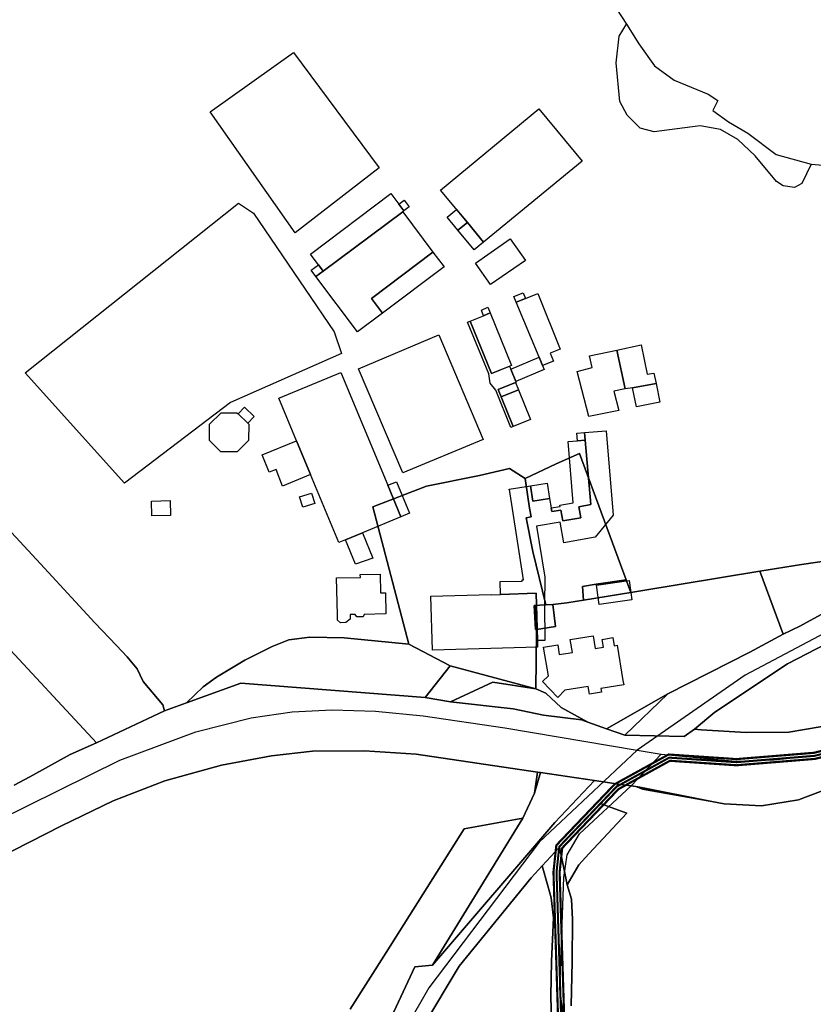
# Model space of a CAD drawing. Extents: x 577960 to 582939, y 6017202 to 6023066.
# Tile 195 of 217: x 580543 to 580801, y 6022354 to 6022675. Entities that reach past the tile are written whole.
import ezdxf

# ---------------------------------------------------------------- set-up
doc = ezdxf.new("R2010")
doc.units = 0
doc.header["$MEASUREMENT"] = 0
doc.linetypes.add('D', pattern=[0])
for name, color, linetype in [('BF__ACCESS', 7, 'D'), ('LI__FLUR', 7, 'D'), ('LI__GEB', 7, 'Continuous'), ('LI__GEWAESSE', 7, 'D'), ('LI__STRASSE', 7, 'Continuous')]:
    doc.layers.add(name, color=color, linetype=linetype)

msp = doc.modelspace()

# ---------------------------------------------------------------- linework, layer by layer
at = {"layer": 'BF__ACCESS', "color": 1, "linetype": 'D', "true_color": 0xff0000, "const_width": 0.7}
for points in [[(580718.25, 6022350.387), (580716.766, 6022397.53), (580717.697, 6022406.215), (580736.664, 6022426.083), (580754.201, 6022435.76), (580776.298, 6022434.267), (580801.564, 6022436.324), (580831.591, 6022443.977), (580969.902, 6022493.923), (580982.141, 6022498.066), (580983.167, 6022497.506)], [(580720.244, 6022350.585), (580718.77, 6022397.454), (580719.613, 6022405.325), (580737.898, 6022424.481), (580754.653, 6022433.724), (580776.312, 6022432.261), (580801.894, 6022434.344), (580832.179, 6022442.063), (580970.584, 6022492.043), (580982.945, 6022496.405), (580983.167, 6022497.506)]]:
    msp.add_lwpolyline(points, dxfattribs=at)
at = {"layer": 'BF__ACCESS', "color": 4, "linetype": 'D', "true_color": 0x00ffff, "const_width": 0.657}
msp.add_lwpolyline([(580719.247, 6022350.486), (580717.768, 6022397.492), (580718.655, 6022405.77), (580737.281, 6022425.282), (580754.427, 6022434.742), (580776.305, 6022433.264), (580801.729, 6022435.334), (580831.885, 6022443.02), (580970.243, 6022492.983), (580982.348, 6022497.261), (580983.167, 6022497.506)], dxfattribs=at)
at = {"layer": 'LI__FLUR', "color": 8, "linetype": 'D', "true_color": 0x808080}
for p, q in [((580737.314, 6022678.45), (580740.493, 6022673.462)), ((580740.493, 6022673.462), (580744.521, 6022667.145)), ((580744.521, 6022667.145), (580749.679, 6022659.958)), ((580749.679, 6022659.958), (580756.026, 6022655.28)), ((580756.026, 6022655.28), (580767.071, 6022650.712)), ((580767.071, 6022650.712), (580770.3, 6022648.663)), ((580770.3, 6022648.663), (580769.38, 6022646.913)), ((580769.38, 6022646.913), (580768.57, 6022645.364)), ((580768.57, 6022645.364), (580773.708, 6022641.706)), ((580773.708, 6022641.706), (580780.055, 6022638.027)), ((580780.055, 6022638.027), (580789.281, 6022631.04)), ((580789.281, 6022631.04), (580800.616, 6022627.952)), ((580800.616, 6022627.952), (580808.543, 6022627.302)), ((580725.277, 6022533.734), (580717.6, 6022530.366)), ((580717.6, 6022530.366), (580725.277, 6022533.734)), ((580740.398, 6022492.639), (580725.277, 6022533.734)), ((580725.277, 6022533.734), (580740.398, 6022492.639)), ((580702.407, 6022528.847), (580692.721, 6022526.568)), ((580692.721, 6022526.568), (580702.407, 6022528.847)), ((580707.535, 6022525.658), (580702.407, 6022528.847)), ((580702.407, 6022528.847), (580707.535, 6022525.658)), ((580717.6, 6022530.366), (580707.535, 6022525.658)), ((580707.535, 6022525.658), (580717.6, 6022530.366)), ((580692.721, 6022526.568), (580675.478, 6022523.08)), ((580675.478, 6022523.08), (580692.721, 6022526.568)), ((580707.535, 6022525.658), (580708.984, 6022515.952)), ((580708.984, 6022515.952), (580707.535, 6022525.658)), ((580675.478, 6022523.08), (580658.036, 6022516.403)), ((580658.036, 6022516.403), (580675.478, 6022523.08)), ((580658.036, 6022516.403), (580669.72, 6022471.663)), ((580669.72, 6022471.663), (580658.036, 6022516.403)), ((580708.984, 6022515.952), (580709.514, 6022513.124)), ((580709.514, 6022513.124), (580708.984, 6022515.952)), ((580709.514, 6022513.124), (580707.904, 6022512.764)), ((580707.904, 6022512.764), (580709.514, 6022513.124)), ((580707.904, 6022512.764), (580710.033, 6022501.819)), ((580710.033, 6022501.819), (580707.904, 6022512.764)), ((580549.892, 6022497.799), (580537.701, 6022510.967)), ((580537.701, 6022510.967), (580549.892, 6022497.799)), ((580850.783, 6022505.845), (580797.437, 6022497.561)), ((580797.437, 6022497.561), (580850.783, 6022505.845)), ((580710.033, 6022501.819), (580714.294, 6022484.487)), ((580714.294, 6022484.487), (580710.033, 6022501.819)), ((580561.218, 6022485.513), (580549.892, 6022497.799)), ((580549.892, 6022497.799), (580561.218, 6022485.513)), ((580797.437, 6022497.561), (580783.912, 6022495.461)), ((580783.912, 6022495.461), (580797.437, 6022497.561)), ((580835.12, 6022498.559), (580796.926, 6022477.589)), ((580796.926, 6022477.589), (580835.12, 6022498.559)), ((580568.106, 6022439.581), (580515.982, 6022495.64)), ((580515.982, 6022495.64), (580568.106, 6022439.581)), ((580783.912, 6022495.461), (580745.228, 6022489.004)), ((580745.228, 6022489.004), (580783.912, 6022495.461)), ((580783.912, 6022495.461), (580791.478, 6022474.99)), ((580791.478, 6022474.99), (580783.912, 6022495.461)), ((580730.661, 6022491.163), (580726.184, 6022490.483)), ((580726.184, 6022490.483), (580730.661, 6022491.163)), ((580726.184, 6022490.483), (580726.515, 6022486.028)), ((580726.515, 6022486.028), (580726.184, 6022490.483)), ((580740.398, 6022492.639), (580730.661, 6022491.163)), ((580730.661, 6022491.163), (580740.398, 6022492.639)), ((580740.517, 6022492.318), (580740.398, 6022492.639)), ((580740.398, 6022492.639), (580740.517, 6022492.318)), ((580741.925, 6022488.49), (580740.517, 6022492.318)), ((580740.517, 6022492.318), (580741.925, 6022488.49)), ((580726.515, 6022486.028), (580741.925, 6022488.49)), ((580741.925, 6022488.49), (580726.515, 6022486.028)), ((580741.961, 6022488.49), (580741.925, 6022488.49)), ((580741.925, 6022488.49), (580741.961, 6022488.49)), ((580745.228, 6022489.004), (580741.961, 6022488.49)), ((580741.961, 6022488.49), (580745.228, 6022489.004)), ((580567.528, 6022478.668), (580561.218, 6022485.513)), ((580561.218, 6022485.513), (580567.528, 6022478.668)), ((580710.771, 6022484.29), (580710.531, 6022484.277)), ((580710.531, 6022484.277), (580710.771, 6022484.29)), ((580710.531, 6022484.277), (580710.961, 6022476.411)), ((580710.961, 6022476.411), (580710.531, 6022484.277)), ((580713.795, 6022484.459), (580710.771, 6022484.29)), ((580710.771, 6022484.29), (580713.795, 6022484.459)), ((580710.771, 6022484.29), (580711.212, 6022476.45)), ((580711.212, 6022476.45), (580710.771, 6022484.29)), ((580714.294, 6022484.487), (580713.795, 6022484.459)), ((580713.795, 6022484.459), (580714.294, 6022484.487)), ((580716.568, 6022484.614), (580714.294, 6022484.487)), ((580714.294, 6022484.487), (580716.568, 6022484.614)), ((580716.568, 6022484.614), (580721.131, 6022485.168)), ((580721.131, 6022485.168), (580716.568, 6022484.614)), ((580717.428, 6022477.414), (580716.568, 6022484.614)), ((580716.568, 6022484.614), (580717.428, 6022477.414)), ((580721.131, 6022485.168), (580726.515, 6022486.028)), ((580726.515, 6022486.028), (580721.131, 6022485.168)), ((580574.551, 6022471.273), (580567.528, 6022478.668)), ((580567.528, 6022478.668), (580574.551, 6022471.273)), ((580796.926, 6022477.589), (580791.478, 6022474.99)), ((580791.478, 6022474.99), (580796.926, 6022477.589)), ((580710.961, 6022476.411), (580711.212, 6022476.45)), ((580711.212, 6022476.45), (580710.961, 6022476.411)), ((580710.977, 6022457.176), (580711.203, 6022475.661)), ((580711.203, 6022475.661), (580710.977, 6022457.176)), ((580711.203, 6022475.661), (580711.212, 6022476.45)), ((580711.212, 6022476.45), (580711.203, 6022475.661)), ((580711.212, 6022476.45), (580717.428, 6022477.414)), ((580717.428, 6022477.414), (580711.212, 6022476.45)), ((580791.478, 6022474.99), (580780.702, 6022469.093)), ((580780.702, 6022469.093), (580791.478, 6022474.99)), ((580578.078, 6022467.559), (580574.551, 6022471.273)), ((580574.551, 6022471.273), (580578.078, 6022467.559)), ((580630.627, 6022473.072), (580625.229, 6022470.913)), ((580625.229, 6022470.913), (580630.627, 6022473.072)), ((580637.464, 6022473.992), (580630.627, 6022473.072)), ((580630.627, 6022473.072), (580637.464, 6022473.992)), ((580648.629, 6022473.722), (580637.464, 6022473.992)), ((580637.464, 6022473.992), (580648.629, 6022473.722)), ((580669.72, 6022471.663), (580648.629, 6022473.722)), ((580648.629, 6022473.722), (580669.72, 6022471.663)), ((580669.72, 6022471.663), (580683.192, 6022464.593)), ((580683.192, 6022464.593), (580669.72, 6022471.663)), ((580809.9, 6022474.05), (580792.957, 6022465.274)), ((580792.957, 6022465.274), (580809.9, 6022474.05)), ((580625.229, 6022470.913), (580616.383, 6022466.456)), ((580616.383, 6022466.456), (580625.229, 6022470.913)), ((580780.702, 6022469.093), (580753.964, 6022455.529)), ((580753.964, 6022455.529), (580780.702, 6022469.093)), ((580581.344, 6022463.672), (580578.078, 6022467.559)), ((580578.078, 6022467.559), (580581.344, 6022463.672)), ((580616.383, 6022466.456), (580607.146, 6022460.978)), ((580607.146, 6022460.978), (580616.383, 6022466.456)), ((580792.957, 6022465.274), (580769.237, 6022449.521)), ((580769.237, 6022449.521), (580792.957, 6022465.274)), ((580583.254, 6022459.496), (580581.344, 6022463.672)), ((580581.344, 6022463.672), (580583.254, 6022459.496)), ((580674.987, 6022454.34), (580683.192, 6022464.593)), ((580683.192, 6022464.593), (580674.987, 6022454.34)), ((580683.192, 6022464.593), (580710.977, 6022457.176)), ((580710.977, 6022457.176), (580683.192, 6022464.593)), ((580589.703, 6022451.973), (580583.254, 6022459.496)), ((580583.254, 6022459.496), (580589.703, 6022451.973)), ((580614.993, 6022458.949), (580597.383, 6022452.54)), ((580597.383, 6022452.54), (580614.993, 6022458.949)), ((580607.146, 6022460.978), (580602.828, 6022457.77)), ((580602.828, 6022457.77), (580607.146, 6022460.978)), ((580674.987, 6022454.34), (580614.993, 6022458.949)), ((580614.993, 6022458.949), (580674.987, 6022454.34)), ((580697.034, 6022459.316), (580683.274, 6022452.901)), ((580683.274, 6022452.901), (580697.034, 6022459.316)), ((580710.977, 6022457.176), (580697.034, 6022459.316)), ((580697.034, 6022459.316), (580710.977, 6022457.176)), ((580602.828, 6022457.77), (580597.383, 6022452.54)), ((580597.383, 6022452.54), (580602.828, 6022457.77)), ((580714.28, 6022455.678), (580710.977, 6022457.176)), ((580710.977, 6022457.176), (580714.28, 6022455.678)), ((580719.308, 6022451.111), (580714.28, 6022455.678)), ((580714.28, 6022455.678), (580719.308, 6022451.111)), ((580753.964, 6022455.529), (580734.042, 6022444.114)), ((580734.042, 6022444.114), (580753.964, 6022455.529)), ((580739.976, 6022442.094), (580753.964, 6022455.529)), ((580753.964, 6022455.529), (580739.976, 6022442.094)), ((580590.233, 6022449.938), (580589.703, 6022451.973)), ((580589.703, 6022451.973), (580590.233, 6022449.938)), ((580597.383, 6022452.54), (580590.233, 6022449.938)), ((580590.233, 6022449.938), (580597.383, 6022452.54)), ((580683.274, 6022452.901), (580674.987, 6022454.34)), ((580674.987, 6022454.34), (580683.274, 6022452.901)), ((580683.274, 6022452.901), (580703.685, 6022450.672)), ((580703.685, 6022450.672), (580683.274, 6022452.901)), ((580590.233, 6022449.938), (580568.106, 6022439.581)), ((580568.106, 6022439.581), (580590.233, 6022449.938)), ((580703.685, 6022450.672), (580713.551, 6022448.622)), ((580713.551, 6022448.622), (580703.685, 6022450.672)), ((580725.736, 6022447.513), (580719.308, 6022451.111)), ((580719.308, 6022451.111), (580725.736, 6022447.513)), ((580769.237, 6022449.521), (580762.62, 6022443.974)), ((580762.62, 6022443.974), (580769.237, 6022449.521)), ((580713.551, 6022448.622), (580725.85, 6022447)), ((580725.85, 6022447), (580713.551, 6022448.622)), ((580727.897, 6022446.289), (580725.736, 6022447.513)), ((580725.736, 6022447.513), (580727.897, 6022446.289)), ((580725.85, 6022447), (580727.897, 6022446.289)), ((580727.897, 6022446.289), (580725.85, 6022447)), ((580734.042, 6022444.114), (580727.897, 6022446.289)), ((580727.897, 6022446.289), (580734.042, 6022444.114)), ((580793.387, 6022443.024), (580809.08, 6022445.703)), ((580809.08, 6022445.703), (580793.387, 6022443.024)), ((580739.976, 6022442.094), (580734.042, 6022444.114)), ((580734.042, 6022444.114), (580739.976, 6022442.094)), ((580762.62, 6022443.974), (580759.332, 6022441.642)), ((580759.332, 6022441.642), (580762.62, 6022443.974)), ((580762.62, 6022443.974), (580764.859, 6022443.834)), ((580764.859, 6022443.834), (580762.62, 6022443.974)), ((580764.859, 6022443.834), (580779.493, 6022442.934)), ((580779.493, 6022442.934), (580764.859, 6022443.834)), ((580779.493, 6022442.934), (580793.387, 6022443.024)), ((580793.387, 6022443.024), (580779.493, 6022442.934)), ((580568.106, 6022439.581), (580559.529, 6022435.735)), ((580559.529, 6022435.735), (580568.106, 6022439.581)), ((580759.332, 6022441.642), (580739.976, 6022442.094)), ((580739.976, 6022442.094), (580759.332, 6022441.642)), ((580625.018, 6022435.369), (580638.313, 6022436.899)), ((580638.313, 6022436.899), (580625.018, 6022435.369)), ((580638.313, 6022436.899), (580655.275, 6022436.998)), ((580655.275, 6022436.998), (580638.313, 6022436.899)), ((580655.275, 6022436.998), (580672.078, 6022435.849)), ((580672.078, 6022435.849), (580655.275, 6022436.998)), ((580672.078, 6022435.849), (580711.591, 6022430.051)), ((580711.591, 6022430.051), (580672.078, 6022435.849)), ((580559.529, 6022435.735), (580546.37, 6022428.546)), ((580546.37, 6022428.546), (580559.529, 6022435.735)), ((580608.765, 6022432.271), (580625.018, 6022435.369)), ((580625.018, 6022435.369), (580608.765, 6022432.271)), ((580590.353, 6022427.224), (580608.765, 6022432.271)), ((580608.765, 6022432.271), (580590.353, 6022427.224)), ((580710.612, 6022423.214), (580711.591, 6022430.051)), ((580711.591, 6022430.051), (580710.612, 6022423.214)), ((580712.521, 6022429.911), (580710.612, 6022423.214)), ((580710.612, 6022423.214), (580712.521, 6022429.911)), ((580711.591, 6022430.051), (580712.521, 6022429.911)), ((580712.521, 6022429.911), (580711.591, 6022430.051)), ((580712.521, 6022429.911), (580730.123, 6022427.302)), ((580730.123, 6022427.302), (580712.521, 6022429.911)), ((580546.37, 6022428.546), (580541.247, 6022425.747)), ((580541.247, 6022425.747), (580546.37, 6022428.546)), ((580573.52, 6022420.637), (580590.353, 6022427.224)), ((580590.353, 6022427.224), (580573.52, 6022420.637)), ((580730.123, 6022427.302), (580717.259, 6022413.618)), ((580717.259, 6022413.618), (580730.123, 6022427.302)), ((580737.9, 6022426.152), (580730.123, 6022427.302)), ((580730.123, 6022427.302), (580737.9, 6022426.152)), ((580706.793, 6022415.078), (580710.612, 6022423.214)), ((580710.612, 6022423.214), (580706.793, 6022415.078)), ((580731.973, 6022419.795), (580737.9, 6022426.152)), ((580737.9, 6022426.152), (580731.973, 6022419.795)), ((580737.9, 6022426.152), (580741.995, 6022425.546)), ((580741.995, 6022425.546), (580737.9, 6022426.152)), ((580741.995, 6022425.546), (580743.592, 6022425.309)), ((580743.592, 6022425.309), (580741.995, 6022425.546)), ((580745.737, 6022424.473), (580743.592, 6022425.309)), ((580743.592, 6022425.309), (580744.917, 6022425.113)), ((580743.592, 6022425.309), (580745.737, 6022424.473)), ((580744.917, 6022425.113), (580743.592, 6022425.309)), ((580744.917, 6022425.113), (580768.351, 6022420.469)), ((580768.351, 6022420.469), (580744.917, 6022425.113)), ((580768.351, 6022420.469), (580745.737, 6022424.473)), ((580745.737, 6022424.473), (580768.351, 6022420.469)), ((580796.455, 6022420.994), (580807.69, 6022425.192)), ((580807.69, 6022425.192), (580796.455, 6022420.994)), ((580556.717, 6022412.511), (580573.52, 6022420.637)), ((580573.52, 6022420.637), (580556.717, 6022412.511)), ((580718.738, 6022405.582), (580731.973, 6022419.795)), ((580731.973, 6022419.795), (580718.738, 6022405.582)), ((580731.973, 6022419.795), (580740.642, 6022416.629)), ((580740.642, 6022416.629), (580731.973, 6022419.795)), ((580768.351, 6022420.469), (580772.305, 6022419.685)), ((580772.305, 6022419.685), (580768.351, 6022420.469)), ((580784.51, 6022419.085), (580796.455, 6022420.994)), ((580796.455, 6022420.994), (580784.51, 6022419.085)), ((580740.642, 6022416.629), (580728.303, 6022403.383)), ((580728.303, 6022403.383), (580740.642, 6022416.629)), ((580772.305, 6022419.685), (580784.51, 6022419.085)), ((580784.51, 6022419.085), (580772.305, 6022419.685)), ((580677.425, 6022367.239), (580706.793, 6022415.078)), ((580706.793, 6022415.078), (580677.425, 6022367.239)), ((580717.259, 6022413.618), (580677.425, 6022367.239)), ((580677.425, 6022367.239), (580717.259, 6022413.618)), ((580687.751, 6022411.529), (580706.793, 6022415.078)), ((580706.793, 6022415.078), (580687.751, 6022411.529)), ((580494.033, 6022380.726), (580556.717, 6022412.511)), ((580556.717, 6022412.511), (580494.033, 6022380.726)), ((580662.331, 6022371.348), (580687.751, 6022411.529)), ((580687.751, 6022411.529), (580662.331, 6022371.348)), ((580713.08, 6022399.514), (580718.738, 6022405.582)), ((580718.738, 6022405.582), (580713.08, 6022399.514)), ((580720.307, 6022397.675), (580718.738, 6022405.582)), ((580718.738, 6022405.582), (580720.307, 6022397.675)), ((580728.303, 6022403.383), (580725.001, 6022399.839)), ((580725.001, 6022399.839), (580728.303, 6022403.383)), ((580709.502, 6022395.676), (580713.08, 6022399.514)), ((580713.08, 6022399.514), (580709.502, 6022395.676)), ((580713.08, 6022399.514), (580714.939, 6022393.027)), ((580714.939, 6022393.027), (580713.08, 6022399.514)), ((580721.177, 6022393.307), (580720.307, 6022397.675)), ((580720.307, 6022397.675), (580721.177, 6022393.307)), ((580725.001, 6022399.839), (580721.177, 6022393.307)), ((580721.177, 6022393.307), (580725.001, 6022399.839)), ((580686.091, 6022366.849), (580709.502, 6022395.676)), ((580709.502, 6022395.676), (580686.091, 6022366.849)), ((580714.939, 6022393.027), (580715.969, 6022389.099)), ((580715.969, 6022389.099), (580714.939, 6022393.027)), ((580721.177, 6022393.307), (580722.586, 6022388.639)), ((580722.586, 6022388.639), (580721.177, 6022393.307)), ((580715.969, 6022389.099), (580716.748, 6022382.572)), ((580716.748, 6022382.572), (580715.969, 6022389.099)), ((580722.586, 6022388.639), (580722.936, 6022382.042)), ((580722.936, 6022382.042), (580722.586, 6022388.639)), ((580716.748, 6022382.572), (580716.118, 6022368.508)), ((580716.118, 6022368.508), (580716.748, 6022382.572)), ((580722.936, 6022382.042), (580722.816, 6022368.348)), ((580722.816, 6022368.348), (580722.936, 6022382.042)), ((580650.656, 6022352.896), (580662.331, 6022371.348)), ((580662.331, 6022371.348), (580650.656, 6022352.896)), ((580671.697, 6022366.69), (580652.775, 6022326.208)), ((580652.775, 6022326.208), (580671.697, 6022366.69)), ((580670.667, 6022341.161), (580686.091, 6022366.849)), ((580686.091, 6022366.849), (580670.667, 6022341.161)), ((580677.425, 6022367.239), (580671.697, 6022366.69)), ((580671.697, 6022366.69), (580677.425, 6022367.239)), ((580716.118, 6022368.508), (580715.928, 6022357.133)), ((580715.928, 6022357.133), (580716.118, 6022368.508)), ((580722.816, 6022368.348), (580722.575, 6022353.945)), ((580722.575, 6022353.945), (580722.816, 6022368.348)), ((580715.928, 6022357.133), (580716.088, 6022348.737)), ((580716.088, 6022348.737), (580715.928, 6022357.133))]:
    msp.add_line(p, q, dxfattribs=at)
at = {"layer": 'LI__GEB', "color": 5, "linetype": 'D', "true_color": 0x0100ff}
for p, q in [((580605.052, 6022644.925), (580632.12, 6022664.259)), ((580632.12, 6022664.259), (580660.098, 6022626.68)), ((580632.707, 6022605.556), (580605.052, 6022644.925)), ((580660.098, 6022626.68), (580632.707, 6022605.556)), ((580666.468, 6022614.876), (580668.228, 6022616.196)), ((580668.228, 6022616.196), (580669.848, 6022614.037)), ((580544.91, 6022560.014), (580614.258, 6022615.208)), ((580614.258, 6022615.208), (580619.145, 6022611.951)), ((580668.07, 6022612.741), (580666.468, 6022614.876)), ((580669.848, 6022614.037), (580668.07, 6022612.741)), ((580682.173, 6022610.68), (580685.227, 6022613.184)), ((580685.227, 6022613.184), (580688.746, 6022608.907)), ((580619.145, 6022611.951), (580626.526, 6022601.09)), ((580685.699, 6022606.4), (580682.173, 6022610.68)), ((580688.746, 6022608.907), (580685.699, 6022606.4)), ((580626.526, 6022601.09), (580645.382, 6022573.343)), ((580657.508, 6022584.238), (580677.541, 6022599.297)), ((580677.541, 6022599.297), (580681.151, 6022594.471)), ((580637.974, 6022593.398), (580640.336, 6022595.121)), ((580639.494, 6022591.363), (580637.974, 6022593.398)), ((580641.838, 6022593.14), (580639.494, 6022591.363)), ((580640.336, 6022595.121), (580641.838, 6022593.14)), ((580681.151, 6022594.471), (580661.157, 6022579.441)), ((580661.157, 6022579.441), (580657.508, 6022584.238)), ((580703.835, 6022584.809), (580706.884, 6022586.07)), ((580704.599, 6022582.961), (580703.835, 6022584.809)), ((580707.686, 6022584.237), (580704.599, 6022582.961)), ((580706.884, 6022586.07), (580707.686, 6022584.237)), ((580693.301, 6022580.452), (580695.427, 6022581.331)), ((580694.052, 6022578.598), (580693.301, 6022580.452)), ((580695.427, 6022581.331), (580696.191, 6022579.483)), ((580696.191, 6022579.483), (580694.052, 6022578.598)), ((580688.843, 6022576.45), (580689.69, 6022576.794)), ((580695.765, 6022559.698), (580688.843, 6022576.45)), ((580689.69, 6022576.794), (580696.612, 6022559.779)), ((580645.382, 6022573.343), (580647.829, 6022566.273)), ((580647.829, 6022566.273), (580611.668, 6022550.368)), ((580702.85, 6022561.184), (580712.086, 6022565.089)), ((580712.086, 6022565.089), (580713.234, 6022562.351)), ((580696.612, 6022559.779), (580702.448, 6022562.153)), ((580702.448, 6022562.153), (580702.85, 6022561.184)), ((580704.506, 6022557.143), (580702.85, 6022561.184)), ((580702.85, 6022561.184), (580704.506, 6022557.143)), ((580713.774, 6022561.06), (580704.506, 6022557.143)), ((580713.234, 6022562.351), (580713.774, 6022561.06)), ((580577.172, 6022524.097), (580544.91, 6022560.014)), ((580696.171, 6022556.666), (580695.765, 6022559.698)), ((580698.024, 6022554.344), (580696.171, 6022556.666)), ((580704.465, 6022556.866), (580698.765, 6022554.554)), ((580698.765, 6022554.554), (580699.742, 6022552.147)), ((580699.742, 6022552.147), (580705.439, 6022554.459)), ((580704.595, 6022556.919), (580704.465, 6022556.866)), ((580704.506, 6022557.143), (580704.595, 6022556.919)), ((580705.439, 6022554.459), (580709.336, 6022544.827)), ((580742.512, 6022555.136), (580750.135, 6022556.57)), ((580743.752, 6022548.911), (580742.512, 6022555.136)), ((580750.135, 6022556.57), (580751.331, 6022550.421)), ((580702.892, 6022542.159), (580698.024, 6022554.344)), ((580703.664, 6022542.482), (580699.742, 6022552.147)), ((580699.742, 6022552.147), (580703.664, 6022542.482)), ((580611.668, 6022550.368), (580577.172, 6022524.097)), ((580614.143, 6022546.633), (580616.223, 6022548.79)), ((580616.223, 6022548.79), (580619.344, 6022545.781)), ((580751.331, 6022550.421), (580743.752, 6022548.911)), ((580617.264, 6022543.624), (580614.143, 6022546.633)), ((580619.344, 6022545.781), (580617.264, 6022543.624)), ((580709.336, 6022544.827), (580703.664, 6022542.482)), ((580703.664, 6022542.482), (580702.892, 6022542.159)), ((580724.357, 6022540.417), (580726.895, 6022540.611)), ((580724.593, 6022537.919), (580724.357, 6022540.417)), ((580726.895, 6022540.611), (580727.114, 6022538.112)), ((580621.96, 6022533.275), (580633.129, 6022537.921)), ((580633.129, 6022537.921), (580637.73, 6022526.858)), ((580721.562, 6022537.686), (580724.593, 6022537.919)), ((580723.226, 6022517.708), (580721.562, 6022537.686)), ((580727.114, 6022538.112), (580724.593, 6022537.919)), ((580724.593, 6022537.919), (580727.114, 6022538.112)), ((580727.114, 6022538.112), (580728.952, 6022517.161)), ((580624.269, 6022527.637), (580621.96, 6022533.275)), ((580626.555, 6022528.571), (580624.269, 6022527.637)), ((580628.61, 6022523.065), (580626.555, 6022528.571)), ((580637.73, 6022526.858), (580628.61, 6022523.065)), ((580662.879, 6022523.398), (580665.657, 6022524.553)), ((580667.14, 6022513.154), (580662.879, 6022523.398)), ((580665.657, 6022524.553), (580669.899, 6022514.301)), ((580709.333, 6022523.222), (580714.741, 6022524.039)), ((580710.105, 6022518.275), (580709.333, 6022523.222)), ((580714.741, 6022524.039), (580715.524, 6022519.142)), ((580715.524, 6022519.142), (580710.105, 6022518.275)), ((580716.025, 6022516.01), (580718.916, 6022516.512)), ((580716.217, 6022514.814), (580716.025, 6022516.01)), ((580718.84, 6022516.955), (580723.226, 6022517.708)), ((580718.916, 6022516.512), (580718.84, 6022516.955)), ((580728.952, 6022517.161), (580724.991, 6022516.431)), ((580724.991, 6022516.431), (580725.666, 6022512.765)), ((580669.899, 6022514.301), (580667.14, 6022513.154)), ((580719.13, 6022515.351), (580716.217, 6022514.814)), ((580719.785, 6022511.793), (580719.13, 6022515.351)), ((580725.666, 6022512.765), (580719.785, 6022511.793)), ((580649.076, 6022505.64), (580654.646, 6022507.957)), ((580654.646, 6022507.957), (580657.975, 6022499.66)), ((580652.318, 6022497.671), (580649.076, 6022505.64)), ((580657.975, 6022499.66), (580652.318, 6022497.671))]:
    msp.add_line(p, q, dxfattribs=at)
at = {"layer": 'LI__GEB', "color": 5, "linetype": 'D', "true_color": 0x0000ff}
for p, q in [((580680.036, 6022619.493), (580712.041, 6022645.914)), ((580712.041, 6022645.914), (580726.053, 6022628.859)), ((580726.053, 6022628.859), (580694.016, 6022602.502)), ((580688.746, 6022608.907), (580680.036, 6022619.493)), ((580637.707, 6022598.587), (580663.828, 6022618.396)), ((580663.828, 6022618.396), (580668.07, 6022612.741)), ((580641.838, 6022593.14), (580667.696, 6022612.457)), ((580667.696, 6022612.457), (580641.838, 6022593.14)), ((580668.07, 6022612.741), (580667.696, 6022612.457)), ((580667.696, 6022612.457), (580677.541, 6022599.297)), ((580685.699, 6022606.4), (580688.746, 6022608.907)), ((580694.016, 6022602.502), (580688.746, 6022608.907)), ((580688.746, 6022608.907), (580694.016, 6022602.502)), ((580690.973, 6022599.998), (580685.699, 6022606.4)), ((580694.016, 6022602.502), (580690.973, 6022599.998)), ((580691.384, 6022595.675), (580702.705, 6022603.639)), ((580702.705, 6022603.639), (580707.651, 6022596.608)), ((580677.541, 6022599.297), (580657.508, 6022584.238)), ((580641.838, 6022593.14), (580637.707, 6022598.587)), ((580707.651, 6022596.608), (580696.254, 6022588.8)), ((580639.494, 6022591.363), (580641.838, 6022593.14)), ((580696.254, 6022588.8), (580691.384, 6022595.675)), ((580652.983, 6022573.298), (580639.494, 6022591.363)), ((580657.508, 6022584.238), (580661.157, 6022579.441)), ((580704.599, 6022582.961), (580707.686, 6022584.237)), ((580707.686, 6022584.237), (580711.648, 6022585.876)), ((580711.648, 6022585.876), (580718.93, 6022567.666)), ((580712.086, 6022565.089), (580704.599, 6022582.961)), ((580661.157, 6022579.441), (580652.983, 6022573.298)), ((580689.69, 6022576.794), (580694.052, 6022578.598)), ((580694.052, 6022578.598), (580696.191, 6022579.483)), ((580696.191, 6022579.483), (580703.129, 6022562.43)), ((580696.612, 6022559.779), (580689.69, 6022576.794)), ((580653.282, 6022561.321), (580679.475, 6022572.419)), ((580679.475, 6022572.419), (580693.847, 6022538.321)), ((580718.93, 6022567.666), (580715.737, 6022566.389)), ((580728.44, 6022565.504), (580737.356, 6022567.409)), ((580737.356, 6022567.409), (580745.311, 6022569.108)), ((580740.055, 6022554.778), (580737.356, 6022567.409)), ((580737.356, 6022567.409), (580740.055, 6022554.778)), ((580745.311, 6022569.108), (580747.28, 6022559.574)), ((580713.234, 6022562.351), (580712.086, 6022565.089)), ((580715.737, 6022566.389), (580716.8, 6022563.846)), ((580729.34, 6022561.691), (580728.44, 6022565.504)), ((580667.757, 6022527.399), (580653.282, 6022561.321)), ((580703.129, 6022562.43), (580696.612, 6022559.779)), ((580716.8, 6022563.846), (580713.234, 6022562.351)), ((580724.53, 6022560.436), (580729.34, 6022561.691)), ((580627.396, 6022551.704), (580647.6, 6022560.129)), ((580647.6, 6022560.129), (580662.879, 6022523.398)), ((580728.301, 6022545.834), (580724.53, 6022560.436)), ((580747.28, 6022559.574), (580749.479, 6022559.945)), ((580749.479, 6022559.945), (580750.135, 6022556.57)), ((580698.765, 6022554.554), (580704.465, 6022556.866)), ((580699.742, 6022552.147), (580698.765, 6022554.554)), ((580705.439, 6022554.459), (580699.742, 6022552.147)), ((580704.465, 6022556.866), (580705.439, 6022554.459)), ((580740.055, 6022554.778), (580736.447, 6022553.993)), ((580742.512, 6022555.136), (580740.055, 6022554.778)), ((580750.135, 6022556.57), (580742.512, 6022555.136)), ((580633.129, 6022537.921), (580627.396, 6022551.704)), ((580736.447, 6022553.993), (580738.02, 6022547.769)), ((580604.82, 6022543.241), (580608.599, 6022546.997)), ((580608.599, 6022546.997), (580613.747, 6022547.014)), ((580613.747, 6022547.014), (580614.143, 6022546.633)), ((580614.143, 6022546.633), (580617.264, 6022543.624)), ((580738.02, 6022547.769), (580728.301, 6022545.834)), ((580604.852, 6022537.964), (580604.82, 6022543.241)), ((580617.264, 6022543.624), (580617.638, 6022543.263)), ((580617.638, 6022543.263), (580617.568, 6022537.983)), ((580726.895, 6022540.611), (580733.929, 6022541.15)), ((580727.114, 6022538.112), (580726.895, 6022540.611)), ((580733.929, 6022541.15), (580736.237, 6022513.7)), ((580608.487, 6022534.27), (580604.852, 6022537.964)), ((580617.568, 6022537.983), (580613.789, 6022534.277)), ((580637.73, 6022526.858), (580633.129, 6022537.921)), ((580693.847, 6022538.321), (580667.757, 6022527.399)), ((580728.952, 6022517.161), (580727.114, 6022538.112)), ((580613.789, 6022534.277), (580608.487, 6022534.27)), ((580646.928, 6022504.747), (580637.73, 6022526.858)), ((580662.879, 6022523.398), (580667.14, 6022513.154)), ((580702.302, 6022522.16), (580709.333, 6022523.222)), ((580709.333, 6022523.222), (580710.105, 6022518.275)), ((580634.146, 6022519.642), (580638.034, 6022520.861)), ((580635.205, 6022516.283), (580634.146, 6022519.642)), ((580638.034, 6022520.861), (580639.084, 6022517.512)), ((580702.328, 6022521.972), (580702.302, 6022522.16)), ((580702.465, 6022521.984), (580702.328, 6022521.972)), ((580707.051, 6022492.67), (580702.465, 6022521.984)), ((580585.976, 6022518.263), (580592.014, 6022518.442)), ((580586.116, 6022513.415), (580585.976, 6022518.263)), ((580592.014, 6022518.442), (580592.154, 6022513.585)), ((580639.084, 6022517.512), (580635.205, 6022516.283)), ((580710.105, 6022518.275), (580715.524, 6022519.142)), ((580715.524, 6022519.142), (580716.025, 6022516.01)), ((580716.025, 6022516.01), (580716.217, 6022514.814)), ((580724.991, 6022516.431), (580728.952, 6022517.161)), ((580725.666, 6022512.765), (580724.991, 6022516.431)), ((580592.154, 6022513.585), (580586.116, 6022513.415)), ((580667.14, 6022513.154), (580654.646, 6022507.957)), ((580716.217, 6022514.814), (580719.13, 6022515.351)), ((580719.13, 6022515.351), (580719.785, 6022511.793)), ((580719.785, 6022511.793), (580725.666, 6022512.765)), ((580736.237, 6022513.7), (580730.306, 6022506.475)), ((580718.948, 6022511.348), (580711.269, 6022510.072)), ((580711.269, 6022510.072), (580713.995, 6022493.493)), ((580720.158, 6022504.705), (580718.948, 6022511.348)), ((580654.646, 6022507.957), (580649.076, 6022505.64)), ((580730.306, 6022506.475), (580720.158, 6022504.705)), ((580649.076, 6022505.64), (580646.928, 6022504.747)), ((580653.907, 6022494.353), (580660.344, 6022494.493)), ((580653.927, 6022493.403), (580653.907, 6022494.353)), ((580660.344, 6022494.493), (580660.484, 6022488.355)), ((580646.19, 6022493.233), (580653.927, 6022493.403)), ((580646.45, 6022481.199), (580646.19, 6022493.233)), ((580699.422, 6022492.093), (580706.622, 6022492.239)), ((580699.534, 6022487.831), (580699.422, 6022492.093)), ((580706.575, 6022492.577), (580707.051, 6022492.67)), ((580706.622, 6022492.239), (580706.575, 6022492.577)), ((580713.995, 6022493.493), (580713.795, 6022484.459)), ((580730.746, 6022490.936), (580740.517, 6022492.318)), ((580731.649, 6022484.556), (580730.746, 6022490.936)), ((580740.517, 6022492.318), (580741.402, 6022492.443)), ((580741.402, 6022492.443), (580741.961, 6022488.49)), ((580660.484, 6022488.355), (580662.073, 6022488.385)), ((580662.073, 6022488.385), (580662.223, 6022481.538)), ((580676.901, 6022487.306), (580696.497, 6022487.874)), ((580677.372, 6022469.774), (580676.901, 6022487.306)), ((580696.497, 6022487.874), (580696.5, 6022487.784)), ((580696.5, 6022487.784), (580699.534, 6022487.831)), ((580699.534, 6022487.831), (580711.096, 6022488.28)), ((580711.096, 6022488.28), (580699.534, 6022487.831)), ((580711.096, 6022488.28), (580711.519, 6022472.827)), ((580711.519, 6022472.827), (580711.096, 6022488.28)), ((580741.961, 6022488.49), (580742.304, 6022486.063)), ((580713.795, 6022484.459), (580713.936, 6022472.857)), ((580742.304, 6022486.063), (580731.649, 6022484.556)), ((580646.48, 6022479.519), (580646.45, 6022481.199)), ((580652.208, 6022481.329), (580650.578, 6022481.289)), ((580650.578, 6022481.289), (580650.608, 6022479.779)), ((580652.787, 6022480.539), (580652.208, 6022481.329)), ((580655.216, 6022481.388), (580654.826, 6022480.569)), ((580662.223, 6022481.538), (580655.216, 6022481.388)), ((580647.519, 6022478.67), (580646.48, 6022479.519)), ((580649.199, 6022478.69), (580647.519, 6022478.67)), ((580650.608, 6022479.779), (580649.199, 6022478.69)), ((580654.826, 6022480.569), (580652.787, 6022480.539)), ((580722.232, 6022473.214), (580729.649, 6022474.424)), ((580729.649, 6022474.424), (580730.332, 6022470.24)), ((580713.936, 6022472.857), (580711.519, 6022472.827)), ((580711.519, 6022472.827), (580711.577, 6022470.722)), ((580713.574, 6022470.728), (580718.155, 6022471.475)), ((580718.155, 6022471.475), (580718.669, 6022468.319)), ((580722.918, 6022469.013), (580722.232, 6022473.214)), ((580732.627, 6022473.235), (580736.102, 6022473.803)), ((580733.044, 6022470.683), (580732.627, 6022473.235)), ((580736.102, 6022473.803), (580736.53, 6022471.187)), ((580736.53, 6022471.187), (580737.503, 6022471.346)), ((580737.503, 6022471.346), (580739.381, 6022459.865)), ((580711.577, 6022470.722), (580677.372, 6022469.774)), ((580715.098, 6022461.384), (580713.574, 6022470.728)), ((580718.669, 6022468.319), (580722.918, 6022469.013)), ((580730.332, 6022470.24), (580733.044, 6022470.683)), ((580713.162, 6022459.513), (580715.098, 6022461.384)), ((580718.135, 6022454.367), (580713.162, 6022459.513)), ((580739.611, 6022458.46), (580732.193, 6022457.245)), ((580739.381, 6022459.865), (580739.611, 6022458.46)), ((580720.516, 6022456.669), (580718.135, 6022454.367)), ((580728.107, 6022457.913), (580720.516, 6022456.669)), ((580728.522, 6022455.377), (580728.107, 6022457.913)), ((580732.396, 6022456.011), (580728.522, 6022455.377)), ((580732.193, 6022457.245), (580732.396, 6022456.011))]:
    msp.add_line(p, q, dxfattribs=at)
at = {"layer": 'LI__GEWAESSE', "color": 161, "linetype": 'D', "true_color": 0x55aaff}
for p, q in [((580738.128, 6022669.594), (580740.493, 6022673.462)), ((580740.493, 6022673.462), (580744.521, 6022667.145)), ((580740.493, 6022673.462), (580740.493, 6022673.462)), ((580737.155, 6022660.927), (580738.128, 6022669.594)), ((580744.521, 6022667.145), (580749.679, 6022659.958)), ((580738.394, 6022648.333), (580737.155, 6022660.927)), ((580749.679, 6022659.958), (580756.026, 6022655.28)), ((580756.026, 6022655.28), (580767.071, 6022650.712)), ((580767.071, 6022650.712), (580770.3, 6022648.663)), ((580740.723, 6022643.915), (580738.394, 6022648.333)), ((580770.3, 6022648.663), (580769.38, 6022646.913)), ((580769.38, 6022646.913), (580768.57, 6022645.364)), ((580768.57, 6022645.364), (580773.708, 6022641.706)), ((580745.011, 6022639.647), (580740.723, 6022643.915)), ((580773.708, 6022641.706), (580780.055, 6022638.027)), ((580749.509, 6022638.427), (580745.011, 6022639.647)), ((580764.533, 6022640.356), (580749.509, 6022638.427)), ((580771.08, 6022639.167), (580764.533, 6022640.356)), ((580776.727, 6022635.938), (580771.08, 6022639.167)), ((580780.055, 6022638.027), (580789.281, 6022631.04)), ((580782.355, 6022630.62), (580776.727, 6022635.938)), ((580789.372, 6022622.234), (580782.355, 6022630.62)), ((580789.281, 6022631.04), (580800.616, 6022627.952)), ((580800.616, 6022627.952), (580797.578, 6022621.644)), ((580791.461, 6022620.925), (580789.372, 6022622.234)), ((580795.219, 6022620.305), (580791.461, 6022620.925)), ((580797.578, 6022621.644), (580795.219, 6022620.305))]:
    msp.add_line(p, q, dxfattribs=at)
at = {"layer": 'LI__STRASSE', "color": 251, "linetype": 'D', "true_color": 0x656464}
for p, q in [((580811.329, 6022478.712), (580779.164, 6022461.616)), ((580779.164, 6022461.616), (580743.978, 6022437.227)), ((580618.45, 6022447.683), (580631.702, 6022449.671)), ((580631.702, 6022449.671), (580644.794, 6022450.296)), ((580644.794, 6022450.296), (580658.868, 6022449.891)), ((580658.868, 6022449.891), (580674.408, 6022448.323)), ((580600.359, 6022443.125), (580618.45, 6022447.683)), ((580674.408, 6022448.323), (580700.994, 6022444.406)), ((580575.61, 6022433.89), (580600.359, 6022443.125)), ((580700.994, 6022444.406), (580743.978, 6022437.227)), ((580743.978, 6022437.227), (580712.091, 6022407.241)), ((580741.995, 6022425.546), (580751.775, 6022435.927)), ((580743.978, 6022437.227), (580751.775, 6022435.927)), ((580751.775, 6022435.927), (580776.024, 6022433.628)), ((580481.499, 6022387.493), (580575.61, 6022433.89)), ((580776.024, 6022433.628), (580788.514, 6022433.989)), ((580788.514, 6022433.989), (580802.015, 6022435.468)), ((580725.198, 6022409.944), (580741.995, 6022425.546)), ((580712.091, 6022407.241), (580676.206, 6022359.862)), ((580721.271, 6022403.073), (580725.198, 6022409.944)), ((580720.096, 6022395.726), (580721.271, 6022403.073)), ((580718.788, 6022359.362), (580720.096, 6022395.726)), ((580676.206, 6022359.862), (580648.017, 6022310.385)), ((580721.762, 6022337.79), (580718.788, 6022359.362))]:
    msp.add_line(p, q, dxfattribs=at)

doc.saveas('drawing.dxf')
